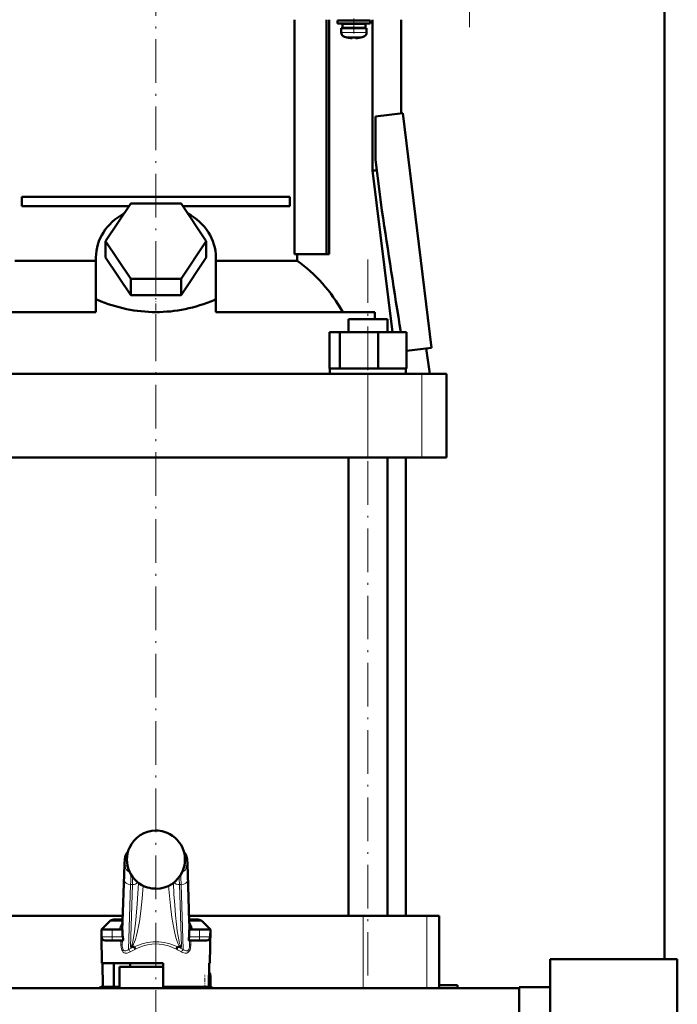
# Model space of a CAD drawing. Extents: x -1351 to 1763, y -1300 to 612.
# Tile 50 of 81: x 404 to 585, y -140 to 131. Entities that reach past the tile are written whole.
import ezdxf

# ---------------------------------------------------------------- set-up
doc = ezdxf.new("R2010")
doc.units = 0
doc.linetypes.add('DASHDOT', pattern=[18.5, 12, -3, 0.5, -3])

msp = doc.modelspace()

# ---------------------------------------------------------------- linework, layer by layer
at = {"color": 7, "lineweight": 50}
for p, q in [((581.6, -127.32), (581.6, 531.58)), ((479.72, 131.08), (479.72, 66.58)), ((488.58, 66.58), (488.58, 131.08)), ((489.28, 131.08), (489.28, 66.58)), ((496.1, 130.83), (491.6, 130.83)), ((491.6, 130.03), (491.6, 130.83)), ((496.1, 130.03), (491.6, 130.03)), ((494.1, 130.83), (494.1, 131.08)), ((494.1, 129.93), (494.1, 130.03)), ((500.6, 130.83), (496.1, 130.83)), ((500.6, 130.03), (496.1, 130.03)), ((498.1, 131.08), (498.1, 130.83)), ((498.1, 130.03), (498.1, 129.93)), ((500.6, 130.03), (500.6, 130.83)), ((501.2, 131.08), (501.2, 89.58)), ((509.1, 131.08), (509.1, 105.31)), ((492.6, 128.73), (496.1, 128.73)), ((492.6, 127.6), (492.6, 128.73)), ((496.1, 129.93), (492.95, 129.93)), ((492.95, 128.83), (492.95, 129.93)), ((496.1, 128.83), (492.95, 128.83)), ((494.1, 128.73), (494.1, 128.83)), ((499.25, 129.93), (496.1, 129.93)), ((499.25, 128.83), (496.1, 128.83)), ((499.6, 128.73), (496.1, 128.73)), ((498.1, 128.83), (498.1, 128.73)), ((499.25, 129.93), (499.25, 128.83)), ((499.6, 127.6), (499.6, 128.73)), ((494.17, 126.19), (494.18, 126.2)), ((495.6, 126.2), (495.6, 126.05)), ((496.6, 126.2), (496.6, 126.05)), ((498.02, 126.2), (498.03, 126.19)), ((502.07, 104.44), (509.57, 105.37)), ((502.07, 92.6), (502.07, 104.44)), ((509.57, 105.37), (517.49, 40.85)), ((503.79, 78.56), (502.07, 92.6)), ((501.2, 89.58), (502.44, 89.58)), ((501.2, 89.58), (506.71, 45.18)), ((404.74, 82.33), (478.46, 82.33)), ((404.74, 82.33), (404.74, 79.83)), ((478.46, 82.33), (478.46, 79.83)), ((434.18, 79.83), (404.74, 79.83)), ((427.75, 70.18), (434.67, 80.57)), ((434.67, 80.57), (448.53, 80.57)), ((448.53, 80.57), (455.46, 70.18)), ((478.46, 79.83), (449.02, 79.83)), ((434.67, 59.78), (427.75, 70.18)), ((427.75, 65.68), (427.75, 70.18)), ((455.46, 70.18), (448.53, 59.78)), ((455.46, 65.68), (455.46, 70.18)), ((425.1, 53.99), (425.1, 65.68)), ((434.67, 55.28), (427.75, 65.68)), ((455.46, 65.68), (448.53, 55.28)), ((458.1, 53.99), (458.1, 65.68)), ((479.72, 66.58), (488.58, 66.58)), ((480.45, 66.58), (480.45, 64.8)), ((488.58, 66.58), (489.28, 66.58)), ((402.75, 64.8), (425.1, 64.8)), ((458.1, 64.8), (480.45, 64.8)), ((448.53, 59.78), (434.67, 59.78)), ((434.67, 55.28), (434.67, 59.78)), ((448.53, 55.28), (448.53, 59.78)), ((448.53, 55.28), (434.67, 55.28)), ((425.1, 53.92), (425.54, 53.99)), ((425.1, 53.99), (425.54, 53.99)), ((425.1, 53.99), (425.1, 53.92)), ((425.1, 50.68), (425.1, 53.92)), ((457.67, 53.99), (458.1, 53.92)), ((457.67, 53.99), (458.1, 53.99)), ((458.1, 53.92), (458.1, 53.99)), ((458.1, 50.68), (458.1, 53.92)), ((425.1, 50.68), (381.34, 50.68)), ((501.86, 50.68), (458.1, 50.68)), ((501.86, 48.68), (501.86, 50.68)), ((494.56, 48.68), (503.74, 48.68)), ((494.56, 45.18), (494.56, 48.68)), ((503.74, 48.68), (505.32, 48.68)), ((505.32, 45.18), (505.32, 48.68)), ((489.34, 45.18), (492.18, 45.18)), ((489.34, 35.18), (489.34, 45.18)), ((492.18, 45.18), (502.78, 45.18)), ((492.18, 35.18), (492.18, 45.18)), ((502.78, 45.18), (510.53, 45.18)), ((502.78, 35.18), (502.78, 45.18)), ((510.53, 35.18), (510.53, 45.18)), ((510.53, 40), (517.49, 40.85)), ((515.98, 40.66), (516.96, 33.68)), ((383.26, 33.68), (499.94, 33.68)), ((489.34, 35.18), (489.64, 35.18)), ((489.49, 35.18), (491.89, 35.18)), ((489.49, 33.68), (489.49, 35.18)), ((491.89, 35.18), (492.18, 35.18)), ((492.18, 35.18), (493.27, 35.18)), ((493.27, 35.18), (501.68, 35.18)), ((505.94, 33.68), (493.94, 33.68)), ((499.94, 33.68), (514.81, 33.68)), ((501.68, 35.18), (502.78, 35.18)), ((502.78, 35.18), (503.58, 35.18)), ((503.58, 35.18), (509.73, 35.18)), ((509.73, 35.18), (510.53, 35.18)), ((510.39, 35.18), (510.39, 33.68)), ((514.81, 33.68), (521.6, 33.68)), ((521.6, 10.68), (521.6, 33.68)), ((499.94, 10.68), (383.26, 10.68)), ((494.56, -115.42), (494.56, 10.68)), ((514.81, 10.68), (499.94, 10.68)), ((505.32, -115.42), (505.32, 10.68)), ((510.35, -115.42), (510.35, 10.68)), ((521.6, 10.68), (514.81, 10.68)), ((432.43, -116.9), (432.83, -103.9)), ((450.37, -103.9), (450.77, -116.9)), ((432.48, -115.42), (384.59, -115.42)), ((432.45, -116.42), (429.97, -116.42)), ((498.61, -115.42), (450.73, -115.42)), ((453.23, -116.42), (450.76, -116.42)), ((516.12, -115.42), (498.61, -115.42)), ((519.6, -115.42), (516.12, -115.42)), ((519.6, -115.42), (519.6, -134.42)), ((428.91, -116.86), (426.6, -119.17)), ((432.38, -118.03), (432.43, -116.9)), ((432.39, -117.82), (432.38, -117.86)), ((432.38, -117.86), (432.38, -117.88)), ((450.83, -118.03), (450.77, -116.9)), ((450.82, -117.86), (450.81, -117.82)), ((450.83, -117.88), (450.82, -117.86)), ((454.29, -116.86), (456.6, -119.17)), ((426.6, -119.17), (427.85, -119.17)), ((429.6, -119.17), (426.6, -119.17)), ((426.64, -121.19), (426.6, -119.17)), ((426.76, -128.42), (426.64, -121.19)), ((429.6, -119.17), (432.42, -119.17)), ((432.42, -119.17), (432.42, -120.51)), ((450.78, -119.17), (453.6, -119.17)), ((450.78, -120.51), (450.78, -119.17)), ((456.6, -119.17), (451.25, -119.17)), ((456.6, -119.17), (453.6, -119.17)), ((455.36, -119.17), (456.6, -119.17)), ((456.44, -128.42), (456.6, -119.17)), ((456.57, -121.19), (456.6, -119.17)), ((427.64, -122.17), (429.6, -122.17)), ((432.45, -122.17), (429.6, -122.17)), ((435.51, -123.92), (434.82, -123.92)), ((448.38, -123.92), (447.69, -123.92)), ((453.6, -122.17), (450.75, -122.17)), ((453.6, -122.17), (455.57, -122.17)), ((441.6, -128.42), (426.76, -128.42)), ((426.9, -128.42), (427.01, -134.92)), ((430.02, -128.42), (430.02, -134.92)), ((441.6, -129.42), (431.6, -129.42)), ((431.6, -135.27), (431.6, -129.42)), ((441.6, -129.42), (433.6, -129.42)), ((434.5, -129.42), (434.5, -128.42)), ((443.6, -128.42), (441.6, -128.42)), ((443.6, -129.42), (441.6, -129.42)), ((443.61, -129.42), (441.6, -129.42)), ((443.6, -134.92), (443.6, -128.42)), ((456.3, -128.42), (456.19, -134.92)), ((456.44, -128.42), (456.3, -128.42)), ((550.1, -127.32), (585.1, -127.32)), ((550.1, -127.32), (550.1, -146.37)), ((585.1, -127.32), (585.1, -146.37)), ((456.6, -135.19), (456.6, -131.92)), ((298.55, -135.27), (541.6, -135.27)), ((427.01, -134.92), (430.02, -134.92)), ((431.6, -134.92), (430.02, -134.92)), ((456.19, -134.92), (443.6, -134.92)), ((451.4, -135.27), (451.4, -134.92)), ((519.6, -134.42), (519.57, -135.27)), ((519.6, -134.42), (524.6, -134.42)), ((524.6, -134.42), (524.6, -135.27)), ((541.6, -135.27), (524.6, -135.27)), ((541.6, -134.96), (550.1, -134.96)), ((541.6, -180.03), (541.6, -134.96)), ((541.6, -134.96), (550.1, -134.96))]:
    msp.add_line(p, q, dxfattribs=at)
at = {"color": 7, "linetype": 'DASHDOT', "lineweight": 18}
for p, q in [((527.9, 129.05), (527.9, 321.1)), ((441.6, 58.18), (441.6, 137.7)), ((499.94, -131.83), (499.94, 65.09)), ((441.6, -240.33), (441.6, 58.59))]:
    msp.add_line(p, q, dxfattribs=at)
at = {"color": 7, "linetype": 'DASHDOT', "lineweight": 18, "ltscale": 0.104369}
msp.add_line((496.1, 127.25), (496.1, 131.42), dxfattribs=at)
at = {"color": 7, "lineweight": 18}
for p, q in [((496.1, 127.6), (492.6, 127.6)), ((496.13, 127.6), (496.1, 127.6)), ((496.13, 127.6), (499.6, 127.6)), ((496.1, 126.35), (493.53, 126.35)), ((496.13, 126.35), (496.1, 126.35)), ((498.67, 126.35), (496.13, 126.35)), ((499.94, 10.68), (499.94, 33.68)), ((514.81, 10.68), (514.81, 33.68)), ((441.6, -91.93), (441.6, -91.93)), ((443.87, -92.26), (443.87, -92.26)), ((433.62, -99.42), (433.17, -99.42)), ((450.04, -99.42), (449.59, -99.42)), ((433.17, -101.67), (433.8, -101.67)), ((449.41, -101.67), (450.04, -101.67)), ((432.42, -120.51), (432.88, -105.55)), ((432.83, -103.96), (432.43, -116.96)), ((432.83, -103.9), (432.83, -103.96)), ((434.29, -103.17), (434.29, -103.18)), ((450.32, -105.55), (450.78, -120.51)), ((450.77, -116.96), (450.37, -103.96)), ((434.63, -106.79), (434.08, -124.61)), ((434.6, -123.87), (435.13, -106.79)), ((435.13, -106.79), (434.63, -106.79)), ((436.79, -106.36), (436.79, -106.31)), ((436.79, -106.36), (436.81, -106.33)), ((439.32, -107.59), (439.32, -107.58)), ((441.6, -107.92), (441.6, -107.92)), ((446.41, -106.36), (446.39, -106.33)), ((446.41, -106.31), (446.41, -106.36)), ((448.58, -106.79), (448.08, -106.79)), ((448.08, -106.79), (448.6, -123.87)), ((449.12, -124.61), (448.58, -106.79)), ((498.61, -115.42), (498.61, -135.27)), ((516.12, -115.42), (516.12, -135.27)), ((432.43, -116.86), (428.91, -116.86)), ((431.6, -119.17), (431.6, -119.13)), ((432.34, -118.41), (432.37, -119.17)), ((432.43, -116.9), (432.43, -116.96)), ((454.29, -116.86), (450.77, -116.86)), ((450.84, -119.17), (450.87, -118.41)), ((451.6, -119.13), (451.61, -119.17)), ((429.6, -121.19), (426.64, -121.19)), ((429.6, -121.19), (429.6, -119.17)), ((429.6, -121.19), (432.49, -121.19)), ((429.6, -121.19), (429.6, -122.17)), ((450.72, -121.19), (453.6, -121.19)), ((453.6, -121.19), (453.6, -119.17)), ((456.57, -121.19), (453.6, -121.19)), ((453.6, -122.17), (453.6, -121.19)), ((431.98, -123.32), (431.98, -122.17)), ((432.34, -122.17), (432.34, -123.34)), ((432.34, -123.34), (432.37, -122.17)), ((450.83, -122.17), (450.87, -123.34)), ((450.87, -123.34), (450.87, -122.17)), ((451.22, -122.17), (451.22, -123.32)), ((456.24, -131.92), (456.6, -131.92)), ((454.7, -135.27), (455.1, -135.19)), ((455.1, -135.19), (455.1, -134.92)), ((455.1, -135.19), (455.12, -135.27)), ((456.6, -135.19), (455.1, -135.19))]:
    msp.add_line(p, q, dxfattribs=at)
at = {"color": 7, "linetype": 'DASHDOT', "lineweight": 18, "ltscale": 0.000941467}
msp.add_line((495.1, 126.05), (495.1, 126.01), dxfattribs=at)
at = {"color": 7, "linetype": 'DASHDOT', "lineweight": 18, "ltscale": 0.000794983}
msp.add_line((497.1, 126.05), (497.1, 126.02), dxfattribs=at)
at = {"color": 7, "linetype": 'DASHDOT', "lineweight": 18, "ltscale": 0.159259}
msp.add_line((441.6, 48.15), (441.6, 54.52), dxfattribs=at)
at = {"color": 7, "linetype": 'DASHDOT', "lineweight": 18, "ltscale": 0.090015}
for p, q in [((429.6, -118.87), (429.6, -122.47)), ((453.6, -122.47), (453.6, -118.87))]:
    msp.add_line(p, q, dxfattribs=at)
at = {"color": 7, "linetype": 'DASHDOT', "lineweight": 18, "ltscale": 0.098109}
msp.add_line((455.1, -135.52), (455.1, -131.6), dxfattribs=at)
at = {"color": 7, "linetype": 'DASHDOT', "lineweight": 18, "ltscale": 0.012677}
msp.add_line((454.66, -135.28), (455.16, -135.18), dxfattribs=at)
at = {"color": 7, "lineweight": 50}
for points in [[(495.6, 126.05), (495.6, 126.04), (495.6, 126.04), (495.59, 126.04), (495.57, 126.03), (495.51, 126.02), (495.1, 126.05)], [(496.6, 126.05), (496.6, 126.04), (496.61, 126.04), (496.62, 126.03), (496.65, 126.03)], [(496.6, 126.05), (496.6, 126.04), (496.61, 126.04), (496.61, 126.04), (496.63, 126.03), (496.68, 126.03), (496.83, 126.03), (497.1, 126.05)], [(432.83, -103.9), (432.94, -101.13), (433.05, -99.8), (433.14, -99.15), (433.3, -98.65), (433.54, -98.24), (433.86, -97.9)], [(450.37, -103.9), (450.26, -101.13), (450.16, -99.8), (450.06, -99.15), (449.9, -98.65), (449.66, -98.24), (449.34, -97.9)], [(431.72, -118.47), (432.06, -118.31), (432.25, -118.12), (432.38, -117.88)], [(432.49, -121.19), (432.57, -121.68), (432.58, -121.89), (432.55, -122.07), (432.52, -122.13), (432.48, -122.17), (432.45, -122.17)], [(450.75, -122.17), (450.71, -122.16), (450.69, -122.14), (450.65, -122.06), (450.62, -121.76), (450.64, -121.58), (450.72, -121.19)], [(435.51, -123.92), (435.56, -123.93), (435.59, -123.93), (435.62, -123.95)], [(447.59, -123.95), (447.6, -123.94), (447.62, -123.93), (447.69, -123.92)]]:
    msp.add_lwpolyline(points, dxfattribs=at)
at = {"color": 7, "lineweight": 18}
for points in [[(433.17, -99.42), (433.16, -99.43), (433.15, -99.43), (433.14, -99.45), (433.12, -99.49), (433.09, -99.63), (433.04, -100), (432.94, -101.29), (432.83, -103.96)], [(450.37, -103.96), (450.25, -101), (450.17, -100.07), (450.11, -99.62), (450.08, -99.49), (450.06, -99.44), (450.05, -99.43), (450.04, -99.42), (450.04, -99.42)], [(432.88, -105.55), (432.98, -103.15), (433.04, -102.29), (433.12, -101.74), (433.14, -101.7), (433.15, -101.68), (433.16, -101.67), (433.17, -101.67)], [(450.04, -101.67), (450.05, -101.68), (450.05, -101.68), (450.06, -101.69), (450.07, -101.72), (450.14, -102.12), (450.22, -103.11), (450.32, -105.55)], [(448.58, -106.79), (448.48, -104.82), (448.43, -104.1)], [(434.6, -123.87), (434.66, -123.86), (434.79, -123.74), (434.99, -123.32), (435.21, -122.57), (435.45, -121.35), (435.69, -119.78), (436.06, -116.58), (436.45, -112.05), (436.79, -106.36)], [(438.13, -107.13), (437.83, -110.64), (437.45, -114.1), (437.04, -116.95), (436.81, -118.32), (436.55, -119.61), (436.26, -120.82), (435.95, -121.9), (435.71, -122.57), (435.46, -123.14), (435.26, -123.48), (435.06, -123.74), (434.82, -123.92)], [(448.38, -123.92), (448.21, -123.8), (448.04, -123.62), (447.83, -123.29), (447.62, -122.87), (447.34, -122.15), (447.07, -121.31), (446.77, -120.12), (446.49, -118.82), (446.23, -117.35), (445.99, -115.81), (445.58, -112.61), (445.3, -109.88), (445.07, -107.13)], [(446.41, -106.36), (446.58, -109.43), (446.78, -112.42), (447.01, -115.21), (447.27, -117.79), (447.47, -119.5), (447.69, -120.98), (447.97, -122.44), (448.11, -122.98), (448.24, -123.38), (448.36, -123.66), (448.48, -123.82), (448.56, -123.86), (448.6, -123.87)], [(432.43, -116.96), (432.39, -117.98), (432.34, -118.38), (432.34, -118.41)], [(450.87, -118.41), (450.85, -118.35), (450.83, -118.11), (450.77, -116.96)], [(434.56, -125.3), (434.13, -125.51), (433.7, -125.63), (433.43, -125.65), (433.16, -125.61), (432.89, -125.52), (432.63, -125.35), (432.37, -125.05), (432.21, -124.73), (432.04, -124.09), (431.98, -123.32)], [(431.98, -123.32), (432.27, -123.33), (432.33, -123.34), (432.33, -123.34), (432.34, -123.34)], [(432.34, -123.34), (432.35, -123.74), (432.39, -124.12), (432.49, -124.47), (432.61, -124.72), (432.77, -124.9), (432.92, -125), (433.09, -125.04), (433.35, -125.03), (433.6, -124.94), (433.85, -124.79), (434.08, -124.61)], [(441.6, -123.11), (440.45, -123.17), (439.3, -123.35), (438.16, -123.64), (437.6, -123.84), (436.5, -124.31), (435.97, -124.58)], [(447.23, -124.58), (446.14, -124.05), (445.03, -123.64), (443.92, -123.35), (443.63, -123.29), (442.47, -123.14), (441.6, -123.11)], [(451.22, -123.32), (451.15, -124.19), (451.01, -124.69), (450.85, -125.01), (450.61, -125.31), (450.35, -125.5), (450.08, -125.61), (449.68, -125.64), (449.26, -125.57), (448.77, -125.37), (448.65, -125.3)], [(449.12, -124.61), (449.37, -124.81), (449.63, -124.95), (449.9, -125.03), (450.12, -125.04), (450.32, -124.98), (450.5, -124.84), (450.64, -124.64), (450.76, -124.33), (450.83, -123.97), (450.87, -123.34)], [(451.22, -123.32), (450.9, -123.33), (450.87, -123.34), (450.87, -123.34), (450.87, -123.34)]]:
    msp.add_lwpolyline(points, dxfattribs=at)
at = {"color": 7, "lineweight": 50}
for centre, radius, start, end in [((493.9, 127.6), 1.3, 180, 253.3985), ((498.3, 127.6), 1.3, 286.6016, 360), ((496.1, 134.98), 9, 253.3985, 257.6222), ((496.1, 134.98), 8.99, 257.6503, 263.6107), ((496.1, 134.98), 8.99, 257.6503, 263.6107), ((495.56, 130.06), 4.04, 263.5178, 266.839), ((496.1, 136.09), 9.9, 267.106, 269.9999), ((496.1, 136.09), 9.9, 267.106, 269.9999), ((496.1, 136.09), 9.9, 269.9998, 272.8943), ((496.1, 136.09), 9.9, 269.9998, 272.8943), ((496.68, 129.6), 3.58, 272.1823, 275.7449), ((496.1, 134.98), 8.99, 276.3897, 282.3492), ((496.1, 134.98), 8.99, 276.3893, 282.3497), ((496.1, 134.98), 9, 282.3778, 286.6016), ((-15123.13, -2359.06), 15815.9, 8.743656, 8.866025), ((441.6, -99.93), 8, 89.9705, 155.9552), ((441.6, -99.95), 8.02, 73.5878, 89.9927), ((441.61, -99.93), 8, 24.0394, 73.6004), ((441.61, -99.92), 8, 156.0284, 203.9971), ((436.12, -97.48), 2, 155.9889, 156.0275), ((447.08, -97.48), 2, 23.9725, 24.0111), ((441.6, -99.92), 8, 336.0028, 23.9716), ((441.6, -99.92), 8, 204.0405, 253.4621), ((441.6, -99.92), 8, 269.9786, 335.9524), ((441.6, -99.92), 7.99, 253.4304, 270.0144), ((429.97, -117.92), 1.5, 90, 135.0001), ((453.23, -117.92), 1.5, 45, 90), ((427.64, -121.17), 1, 181, 270), ((435.95, -120.52), 3.53, 179.9035, 191.0163), ((447.25, -120.52), 3.53, 348.9837, 0.0965), ((455.57, -121.17), 1, 270, 359), ((434.8, -123.51), 0.412, 241.0787, 272.9093), ((433.6, -125.51), 2.55, 21.3992, 37.6554), ((449.61, -125.51), 2.56, 142.3589, 158.587), ((448.4, -123.51), 0.412, 267.1011, 298.9205), ((455.1, -131.92), 1.5, 0, 39.45), ((441.6, -165.42), 34, 115.416, 117.531), ((441.6, -165.42), 34, 115.4159, 117.5309), ((441.6, -165.42), 34, 62.469, 63.8211), ((441.6, -165.42), 34, 62.4691, 63.8211), ((455.1, -135.19), 1.5, 356.9508, 360)]:
    msp.add_arc(centre, radius, start, end, dxfattribs=at)
at = {"color": 7, "lineweight": 18}
for centre, radius, start, end in [((441.6, -99.93), 8, 89.9649, 155.9372), ((441.6, -99.96), 8.02, 73.5462, 89.9904), ((441.61, -99.93), 7.99, 24.0436, 73.5637), ((441.61, -99.92), 8, 156.0287, 179.9997), ((441.6, -99.92), 8, 0.0024, 23.9698), ((441.57, -99.93), 7.97, 179.9852, 184.4144), ((441.6, -99.92), 8, 336.0013, 0.0052), ((441.6, -99.92), 8, 184.4035, 203.9729), ((441.59, -99.92), 7.99, 204.0462, 253.466), ((502.85, -108.98), 67.76, 176.4224, 178.1498), ((441.61, -99.92), 8, 269.9715, 335.9382), ((380.36, -108.98), 67.75, 1.8502, 3.5779), ((441.6, -99.91), 8.01, 253.4962, 270.004), ((435.05, -119.41), 3.46, 164.2607, 175.3693), ((435.22, -119.57), 3.67, 139.6506, 162.6124), ((434.18, -118.28), 1.85, 167.3382, 179.2486), ((434.08, -118.29), 1.75, 179.0325, 184.0075), ((448, -119.56), 3.65, 17.3191, 40.3999), ((449.02, -118.28), 1.85, 0.7514, 12.6618), ((449.12, -118.29), 1.75, 355.9925, 0.9676), ((448.05, -119.43), 3.57, 4.8309, 15.6239), ((441.6, -138.34), 15.65, 112.9071, 118.7129), ((441.6, -138.34), 15.65, 61.2871, 67.0929), ((442.08, -138.24), 14.96, 114.0948, 120.1875), ((441.15, -138.2), 14.92, 59.8532, 65.964)]:
    msp.add_arc(centre, radius, start, end, dxfattribs=at)
at = {"color": 7, "lineweight": 50}
for centre, major_axis, ratio, start_param, end_param in [((441.6, 65.68), (16.5, 0), 0.866025, 2.133116, 3.141593), ((441.6, 65.68), (16.5, 0), 0.866025, 0, 1.008477), ((459.3, 26.39), (0.14, -45.28), 0.882951, 2.134136, 2.580766), ((441.61, 168.83), (-0.02, -118.16), 0.577492, 6.04561, 6.283258), ((441.54, 169.84), (0.09, -119.18), 0.575043, 6.282729, 6.519362), ((452.17, -117.48), (1.35, 0.36), 0.735808, 3.171103, 3.997135)]:
    msp.add_ellipse(centre, major_axis=major_axis, ratio=ratio, start_param=start_param, end_param=end_param, dxfattribs=at)
at = {"color": 7, "lineweight": 18}
for centre, major_axis, ratio, start_param, end_param in [((435.16, -99.42), (0, -2), 0.999534, 3.852299, 4.712389), ((448.04, -99.42), (0, 2), 0.999534, 4.712389, 5.572535), ((434.91, -101.67), (0, -1.75), 0.999534, 4.712389, 5.964241), ((448.29, -101.67), (0, 1.75), 0.999534, 3.460428, 4.712389), ((434.63, -105.55), (1.75, -0.05), 0.706942, 3.184784, 4.733985), ((434.91, -114.88), (0, -11.45), 0.035255, 3.486466, 3.928659), ((448.58, -105.55), (1.75, 0.05), 0.706942, 4.690793, 6.239994), ((448.37, -103.96), (2, 0.06), 0.706942, 6.239994, 6.283312), ((435.13, -105.55), (1.75, -0.05), 0.706942, 4.733985, 5.780559), ((448.08, -105.55), (1.75, 0.05), 0.706942, 3.644089, 4.690793), ((430.94, -118.14), (1.4, -0.06), 0.793794, 5.238889, 6.233122), ((430.94, -118.41), (1.4, 0.06), 0.806192, 5.490007, 6.231547), ((434.32, -118.42), (0, -2), 0.999534, 4.467424, 4.629996), ((448.77, -116.96), (2, 0.06), 0.706942, 6.239994, 6.28376), ((448.88, -118.42), (0, 2), 0.999534, 4.794782, 4.957353), ((452.27, -118.14), (1.4, 0.06), 0.793794, 3.191656, 4.185889), ((452.27, -118.41), (1.4, -0.06), 0.806192, 3.193231, 3.934771), ((440.85, -136.95), (-4.89, -13.75), 0.916114, 3.456304, 3.909859), ((442.36, -136.95), (4.89, -13.75), 0.916114, 2.373327, 2.826882), ((434.08, -125.32), (0.48, -0.877), 0.433048, 1.357244, 2.239737), ((449.12, -125.32), (-0.48, -0.877), 0.433048, 4.043448, 4.925941)]:
    msp.add_ellipse(centre, major_axis=major_axis, ratio=ratio, start_param=start_param, end_param=end_param, dxfattribs=at)

doc.saveas('drawing.dxf')
